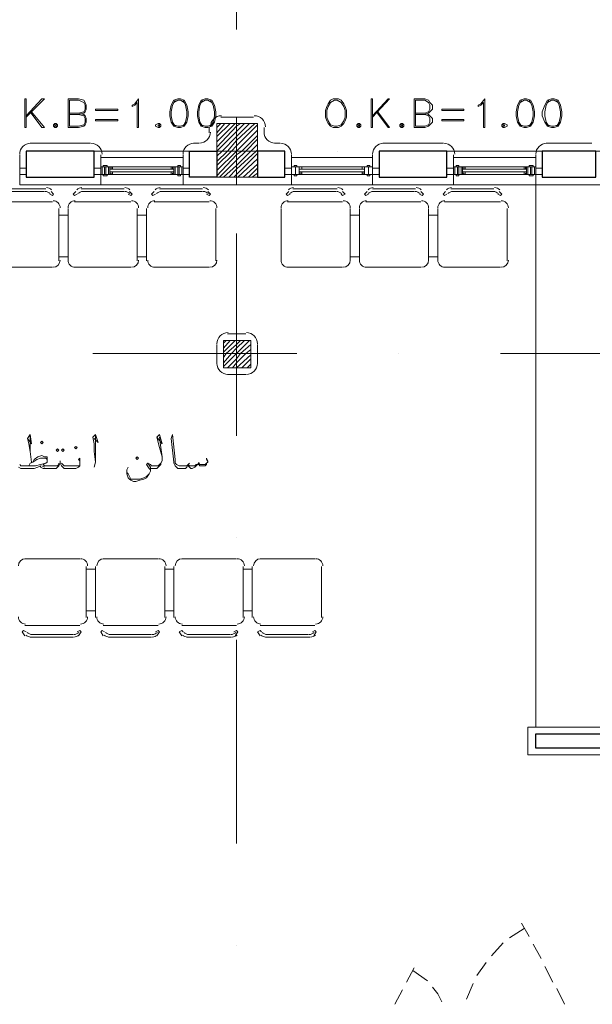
# Model space of a CAD drawing. Header units: metres. Extents: x -35.1 to 33.7, y -25.5 to 18.2.
# Tile 15 of 36: x -7.4 to -3.1, y -14.1 to -6.9. Entities that reach past the tile are written whole.
import ezdxf

# ---------------------------------------------------------------- set-up
doc = ezdxf.new("R2010")
doc.units = ezdxf.units.M
doc.header["$MEASUREMENT"] = 0
for name, color, linetype in [('PDF_ax', 7, 'Continuous'), ('PDF_column', 7, 'Continuous'), ('PDF_furn', 7, 'Continuous'), ('PDF_khatchin', 7, 'Continuous'), ('PDF_Layer5', 7, 'Continuous'), ('PDF_textt', 7, 'Continuous'), ('PDF_wall', 7, 'Continuous'), ('PDF_WIN', 7, 'Continuous'), ('PDF_win11', 7, 'Continuous')]:
    doc.layers.add(name, color=color, linetype=linetype)

msp = doc.modelspace()

# ---------------------------------------------------------------- linework, layer by layer
at = {"layer": 'PDF_ax', "lineweight": 9}
for points in [[(-5.752, -5.4251), (-5.752, -6.9276)], [(-5.752, -7.6788), (-5.752, -7.6788)], [(-7.2641, -7.8233), (-5.7616, -7.8233)], [(-5.0104, -7.8233), (-5.0104, -7.8233)], [(-4.2688, -7.8233), (-2.7663, -7.8233)], [(-5.752, -8.4301), (-5.752, -9.9229)], [(-6.8114, -9.3161), (-5.309, -9.3161)], [(-4.5577, -9.3161), (-4.5577, -9.3161)], [(-3.8065, -9.3161), (-2.3137, -9.3161)], [(-5.752, -10.6741), (-5.752, -10.6741)], [(-5.752, -11.4254), (-5.752, -12.9278)], [(-5.752, -13.6791), (-5.752, -13.6791)]]:
    msp.add_lwpolyline(points, dxfattribs=at)
at = {"layer": 'PDF_column', "lineweight": 18}
for points in [[(-5.752, -7.5729), (-5.752, -8.0737)], [(-5.8965, -7.6499), (-5.8676, -7.621)], [(-5.8965, -7.6885), (-5.8387, -7.621)], [(-5.8965, -7.7174), (-5.8002, -7.621)], [(-5.8965, -7.7559), (-5.7616, -7.621)], [(-5.8965, -7.7944), (-5.752, -7.6403), (-5.7231, -7.621)], [(-5.8965, -7.8233), (-5.752, -7.6788), (-5.6942, -7.621)], [(-5.8965, -7.8618), (-5.8579, -7.8233), (-5.752, -7.7174), (-5.6557, -7.621)], [(-5.8965, -7.9003), (-5.8194, -7.8233), (-5.752, -7.7462), (-5.6172, -7.621)], [(-5.8965, -7.9292), (-5.7905, -7.8233), (-5.752, -7.7848), (-5.5979, -7.6307)], [(-5.8965, -7.9678), (-5.752, -7.8233), (-5.5979, -7.6692)], [(-5.8965, -8.0063), (-5.752, -7.8522), (-5.7135, -7.8233), (-5.5979, -7.7077)], [(-5.8772, -8.0159), (-5.752, -7.8907), (-5.6846, -7.8233), (-5.5979, -7.7366)], [(-5.5497, -7.8233), (-5.9543, -7.8233)], [(-5.8483, -8.0159), (-5.752, -7.9292), (-5.6461, -7.8233), (-5.5979, -7.7751)], [(-5.8098, -8.0159), (-5.752, -7.9581), (-5.6075, -7.8233), (-5.5979, -7.8137)], [(-5.752, -7.8233), (-5.752, -7.8233)], [(-5.7713, -8.0159), (-5.752, -7.9967), (-5.5979, -7.8426)], [(-5.7424, -8.0159), (-5.5979, -7.8811)], [(-5.7038, -8.0159), (-5.5979, -7.9196)], [(-5.6653, -8.0159), (-5.5979, -7.9485)], [(-5.6364, -8.0159), (-5.5979, -7.987)], [(-5.752, -9.1717), (-5.752, -9.4702)], [(-5.8483, -9.2391), (-5.8291, -9.2198)], [(-5.8483, -9.2776), (-5.8002, -9.2198)], [(-5.8483, -9.3065), (-5.7616, -9.2198)], [(-5.8483, -9.345), (-5.8291, -9.3161), (-5.752, -9.2487), (-5.7231, -9.2198)], [(-5.8483, -9.3836), (-5.7905, -9.3161), (-5.752, -9.2776), (-5.6942, -9.2198)], [(-5.8483, -9.4124), (-5.752, -9.3161), (-5.6557, -9.2198)], [(-5.8194, -9.4221), (-5.752, -9.3547), (-5.7231, -9.3161), (-5.6461, -9.2487)], [(-5.7809, -9.4221), (-5.752, -9.3836), (-5.6846, -9.3161), (-5.6461, -9.2872)], [(-5.5979, -9.3161), (-5.8965, -9.3161)], [(-5.752, -9.3161), (-5.752, -9.3161)], [(-5.752, -9.4221), (-5.6461, -9.3258)], [(-5.7135, -9.4221), (-5.6461, -9.3547)], [(-5.675, -9.4221), (-5.6461, -9.3932)]]:
    msp.add_lwpolyline(points, dxfattribs=at)
for points in [[(-5.8965, -8.0159), (-5.5979, -8.0159), (-5.5979, -7.621), (-5.8965, -7.621)], [(-5.6461, -9.4221), (-5.8483, -9.4221), (-5.8483, -9.2198), (-5.6461, -9.2198)]]:
    msp.add_lwpolyline(points, close=True, dxfattribs=at)
at = {"layer": 'PDF_furn', "lineweight": 18}
for points in [[(-7.1582, -8.1026), (-7.476, -8.1026)], [(-7.1678, -8.1219), (-7.4664, -8.1219)], [(-7.1196, -8.1219), (-7.1004, -8.1411), (-7.11, -8.1508), (-7.1293, -8.1411)], [(-6.9366, -8.1219), (-6.9559, -8.1411), (-6.9463, -8.1508), (-6.927, -8.1411)], [(-6.5803, -8.1026), (-6.8981, -8.1026)], [(-6.5803, -8.1219), (-6.8885, -8.1219)], [(-6.5418, -8.1219), (-6.5225, -8.1411), (-6.5321, -8.1508), (-6.5514, -8.1411)], [(-6.3588, -8.1219), (-6.378, -8.1411), (-6.3684, -8.1508), (-6.3491, -8.1411)], [(-6.0024, -8.1026), (-6.3202, -8.1026)], [(-6.0024, -8.1219), (-6.3106, -8.1219)], [(-5.9639, -8.1219), (-5.9446, -8.1411), (-5.9543, -8.1508), (-5.9735, -8.1411)], [(-5.3668, -8.1219), (-5.386, -8.1411), (-5.3764, -8.1508), (-5.3571, -8.1411)], [(-5.3379, -8.1026), (-5.0104, -8.1026)], [(-5.3282, -8.1219), (-5.02, -8.1219)], [(-4.9719, -8.1219), (-4.9526, -8.1411), (-4.9719, -8.1508), (-4.9815, -8.1411)], [(-4.7889, -8.1219), (-4.8081, -8.1411), (-4.7985, -8.1508), (-4.7793, -8.1411)], [(-4.7504, -8.1026), (-4.4325, -8.1026)], [(-4.7504, -8.1219), (-4.4422, -8.1219)], [(-4.394, -8.1219), (-4.3747, -8.1411), (-4.3844, -8.1508), (-4.4036, -8.1411)], [(-4.211, -8.1219), (-4.2303, -8.1411), (-4.2206, -8.1508), (-4.2014, -8.1411)], [(-4.1725, -8.1026), (-3.8547, -8.1026)], [(-4.1629, -8.1219), (-3.8643, -8.1219)], [(-3.8161, -8.1219), (-3.7969, -8.1411), (-3.8065, -8.1508), (-3.8258, -8.1411)], [(-3.5465, -8.0737), (-3.5465, -12.0707)], [(-7.5241, -8.1989), (-7.3123, -8.1989), (-7.11, -8.1989)], [(-6.9463, -8.1989), (-6.7344, -8.1989), (-6.5321, -8.1989)], [(-6.3588, -8.1989), (-6.1565, -8.1989), (-5.9543, -8.1989)], [(-4.9719, -8.1989), (-5.1741, -8.1989), (-5.3764, -8.1989)], [(-4.394, -8.1989), (-4.5963, -8.1989), (-4.7985, -8.1989)], [(-3.8065, -8.1989), (-4.0088, -8.1989), (-4.2206, -8.1989)], [(-7.0618, -8.6323), (-7.0618, -8.2471)], [(-6.9944, -8.6323), (-6.9944, -8.2471)], [(-6.484, -8.6323), (-6.484, -8.2471)], [(-6.4166, -8.6323), (-6.4166, -8.2471)], [(-5.9061, -8.6323), (-5.9061, -8.2471)], [(-5.4245, -8.6323), (-5.4245, -8.2471)], [(-4.9141, -8.6323), (-4.9141, -8.2471)], [(-4.8467, -8.6323), (-4.8467, -8.2471)], [(-4.3362, -8.6323), (-4.3362, -8.2471)], [(-4.2688, -8.6323), (-4.2688, -8.2471)], [(-3.7583, -8.6323), (-3.7583, -8.2471)], [(-7.0618, -8.2952), (-6.9944, -8.2952), (-7.0618, -8.2952)], [(-7.0618, -8.2952), (-6.9944, -8.2952), (-7.0618, -8.2952)], [(-7.0618, -8.2952), (-6.9944, -8.2952), (-7.0618, -8.2952)], [(-6.484, -8.2952), (-6.4166, -8.2952), (-6.484, -8.2952)], [(-6.484, -8.2952), (-6.4166, -8.2952), (-6.484, -8.2952)], [(-6.484, -8.2952), (-6.4166, -8.2952), (-6.484, -8.2952)], [(-4.8467, -8.2952), (-4.9141, -8.2952), (-4.8467, -8.2952)], [(-4.8467, -8.2952), (-4.9141, -8.2952), (-4.8467, -8.2952)], [(-4.8467, -8.2952), (-4.9141, -8.2952), (-4.8467, -8.2952)], [(-4.2688, -8.2952), (-4.3362, -8.2952), (-4.2688, -8.2952)], [(-4.2688, -8.2952), (-4.3362, -8.2952), (-4.2688, -8.2952)], [(-4.2688, -8.2952), (-4.3362, -8.2952), (-4.2688, -8.2952)], [(-7.0618, -8.6034), (-6.9944, -8.6034), (-7.0618, -8.6034)], [(-7.0618, -8.6034), (-6.9944, -8.6034), (-7.0618, -8.6034)], [(-7.0618, -8.6034), (-6.9944, -8.6034), (-7.0618, -8.6034)], [(-6.484, -8.6034), (-6.4166, -8.6034), (-6.484, -8.6034)], [(-6.484, -8.6034), (-6.4166, -8.6034), (-6.484, -8.6034)], [(-6.484, -8.6034), (-6.4166, -8.6034), (-6.484, -8.6034)], [(-4.8467, -8.6034), (-4.9141, -8.6034), (-4.8467, -8.6034)], [(-4.8467, -8.6034), (-4.9141, -8.6034), (-4.8467, -8.6034)], [(-4.8467, -8.6034), (-4.9141, -8.6034), (-4.8467, -8.6034)], [(-4.2688, -8.6034), (-4.3362, -8.6034), (-4.2688, -8.6034)], [(-4.2688, -8.6034), (-4.3362, -8.6034), (-4.2688, -8.6034)], [(-4.2688, -8.6034), (-4.3362, -8.6034), (-4.2688, -8.6034)], [(-7.11, -8.6805), (-7.3123, -8.6805), (-7.5241, -8.6805)], [(-6.5321, -8.6805), (-6.7344, -8.6805), (-6.9463, -8.6805)], [(-5.9543, -8.6805), (-6.1565, -8.6805), (-6.3588, -8.6805)], [(-5.3764, -8.6805), (-5.1741, -8.6805), (-4.9719, -8.6805)], [(-4.7985, -8.6805), (-4.5963, -8.6805), (-4.394, -8.6805)], [(-4.2206, -8.6805), (-4.0088, -8.6805), (-3.8065, -8.6805)], [(-7.3123, -10.8282), (-7.11, -10.8282), (-6.9077, -10.8282)], [(-6.3299, -10.8282), (-6.5321, -10.8282), (-6.7344, -10.8282)], [(-5.752, -10.8282), (-5.9543, -10.8282), (-6.1565, -10.8282)], [(-5.1741, -10.8282), (-5.3764, -10.8282), (-5.5786, -10.8282)], [(-6.8596, -10.886), (-6.8596, -11.2616)], [(-6.8596, -10.9053), (-6.7922, -10.9053), (-6.8596, -10.9053)], [(-6.8596, -10.9053), (-6.7922, -10.9053), (-6.8596, -10.9053)], [(-6.8596, -10.9053), (-6.7922, -10.9053), (-6.8596, -10.9053)], [(-6.7922, -10.886), (-6.7922, -11.2616)], [(-6.2817, -10.886), (-6.2817, -11.2616)], [(-6.2817, -10.9053), (-6.2143, -10.9053), (-6.2817, -10.9053)], [(-6.2817, -10.9053), (-6.2143, -10.9053), (-6.2817, -10.9053)], [(-6.2817, -10.9053), (-6.2143, -10.9053), (-6.2817, -10.9053)], [(-6.2143, -10.886), (-6.2143, -11.2616)], [(-5.7038, -10.886), (-5.7038, -11.2616)], [(-5.7038, -10.9053), (-5.6364, -10.9053), (-5.7038, -10.9053)], [(-5.7038, -10.9053), (-5.6364, -10.9053), (-5.7038, -10.9053)], [(-5.7038, -10.9053), (-5.6364, -10.9053), (-5.7038, -10.9053)], [(-5.6364, -10.886), (-5.6364, -11.2616)], [(-5.126, -10.886), (-5.126, -11.2616)], [(-6.8596, -11.2135), (-6.7922, -11.2135), (-6.8596, -11.2135)], [(-6.8596, -11.2135), (-6.7922, -11.2135), (-6.8596, -11.2135)], [(-6.8596, -11.2135), (-6.7922, -11.2135), (-6.8596, -11.2135)], [(-6.2817, -11.2135), (-6.2143, -11.2135), (-6.2817, -11.2135)], [(-6.2817, -11.2135), (-6.2143, -11.2135), (-6.2817, -11.2135)], [(-6.2817, -11.2135), (-6.2143, -11.2135), (-6.2817, -11.2135)], [(-5.7038, -11.2135), (-5.6364, -11.2135), (-5.7038, -11.2135)], [(-5.7038, -11.2135), (-5.6364, -11.2135), (-5.7038, -11.2135)], [(-5.7038, -11.2135), (-5.6364, -11.2135), (-5.7038, -11.2135)], [(-6.9077, -11.3194), (-7.11, -11.3194), (-7.3123, -11.3194)], [(-6.7344, -11.3194), (-6.5321, -11.3194), (-6.3299, -11.3194)], [(-6.1565, -11.3194), (-5.9543, -11.3194), (-5.752, -11.3194)], [(-5.5786, -11.3194), (-5.3764, -11.3194), (-5.1741, -11.3194)], [(-7.3123, -11.3965), (-7.3315, -11.3676), (-7.3219, -11.3579), (-7.3026, -11.3676)], [(-7.2641, -11.3868), (-6.9559, -11.3868)], [(-6.9174, -11.3965), (-6.8981, -11.3676), (-6.9077, -11.3579), (-6.927, -11.3676)], [(-6.7344, -11.3965), (-6.7536, -11.3676), (-6.744, -11.3579), (-6.7248, -11.3676)], [(-6.378, -11.3868), (-6.6862, -11.3868)], [(-6.3395, -11.3965), (-6.3202, -11.3676), (-6.3299, -11.3579), (-6.3491, -11.3676)], [(-6.1565, -11.3965), (-6.1758, -11.3676), (-6.1565, -11.3579), (-6.1469, -11.3676)], [(-5.8002, -11.3868), (-6.1084, -11.3868)], [(-5.7616, -11.3965), (-5.7424, -11.3676), (-5.752, -11.3579), (-5.7713, -11.3676)], [(-5.5786, -11.3965), (-5.5979, -11.3676), (-5.5786, -11.3579), (-5.569, -11.3676)], [(-5.2223, -11.3868), (-5.5305, -11.3868)], [(-5.1838, -11.3965), (-5.1645, -11.3676), (-5.1741, -11.3579), (-5.1934, -11.3676)], [(-7.2737, -11.4061), (-6.9559, -11.4061)], [(-6.378, -11.4061), (-6.6959, -11.4061)], [(-5.7905, -11.4061), (-6.118, -11.4061)], [(-5.2127, -11.4061), (-5.5401, -11.4061)]]:
    msp.add_lwpolyline(points, dxfattribs=at)
for centre, start, end in [((-7.163, -8.1748), 45.0007, 90.00188), ((-7.1533, -8.1459), 45.0007, 90.00188), ((-6.8933, -8.1459), 89.99812, 134.9993), ((-6.8837, -8.1748), 89.99812, 134.9993), ((-6.5755, -8.1459), 45.0007, 90.00188), ((-6.5755, -8.1748), 45.0007, 90.00188), ((-6.3154, -8.1459), 89.99812, 134.9993), ((-6.3058, -8.1748), 89.99812, 134.9993), ((-5.9976, -8.1459), 45.0007, 90.00188), ((-5.9976, -8.1748), 45.0007, 90.00188), ((-5.333, -8.1459), 89.99812, 134.9993), ((-5.3234, -8.1748), 89.99812, 134.9993), ((-5.0152, -8.1748), 45.0007, 90.00188), ((-5.0056, -8.1459), 45.0007, 90.00188), ((-4.7455, -8.1459), 89.99812, 134.9993), ((-4.7455, -8.1748), 89.99812, 134.9993), ((-4.4373, -8.1748), 45.0007, 90.00188), ((-4.4277, -8.1459), 45.0007, 90.00188), ((-4.1677, -8.1459), 89.99812, 134.9993), ((-4.158, -8.1748), 89.99812, 134.9993), ((-3.8595, -8.1748), 45.0007, 90.00188), ((-3.8498, -8.1459), 45.0007, 90.00188), ((-7.1052, -8.2423), 359.99955, 90.00045), ((-6.9415, -8.2423), 89.99955, 180.00045), ((-6.5273, -8.2423), 359.99955, 90.00045), ((-6.354, -8.2423), 89.99955, 180.00045), ((-5.9494, -8.2423), 359.99955, 90.00045), ((-5.3716, -8.2423), 89.99955, 180.00045), ((-4.9671, -8.2423), 359.99955, 90.00045), ((-4.7937, -8.2423), 89.99955, 180.00045), ((-4.3892, -8.2423), 359.99955, 90.00045), ((-4.2158, -8.2423), 89.99955, 180.00045), ((-3.8017, -8.2423), 359.99955, 90.00045), ((-7.1052, -8.6275), 270.00523, 359.99987), ((-6.9415, -8.6275), 179.99955, 270.00045), ((-6.5273, -8.6275), 270.00523, 359.99987), ((-6.354, -8.6275), 179.99955, 270.00045), ((-5.9494, -8.6275), 270.00523, 359.99987), ((-5.3716, -8.6275), 179.99955, 270.00045), ((-4.9671, -8.6275), 270.00523, 359.99987), ((-4.7937, -8.6275), 179.99955, 270.00045), ((-4.3892, -8.6275), 270.00523, 359.99987), ((-4.2158, -8.6275), 179.99955, 270.00045), ((-3.8017, -8.6275), 270.00523, 359.99987), ((-7.3074, -10.8812), 90.00549, 180.00003), ((-6.9029, -10.8812), 359.99995, 90.00005), ((-6.7296, -10.8812), 90.00549, 180.00003), ((-6.3251, -10.8812), 359.99995, 90.00005), ((-6.1517, -10.8812), 90.00549, 180.00003), ((-5.7472, -10.8812), 359.99995, 90.00005), ((-5.5738, -10.8812), 90.00549, 180.00003), ((-5.1693, -10.8812), 359.99995, 90.00005), ((-7.3074, -11.2568), 179.99995, 270.00005), ((-6.9029, -11.2568), 269.99995, 0.00005), ((-6.7296, -11.2568), 179.99995, 270.00005), ((-6.3251, -11.2568), 269.99995, 0.00005), ((-6.1517, -11.2568), 179.99995, 270.00005), ((-5.7472, -11.2568), 269.99995, 0.00005), ((-5.5738, -11.2568), 179.99995, 270.00005), ((-5.1693, -11.2568), 269.99995, 0.00005), ((-7.2689, -11.3531), 225.00006, 270.00003), ((-7.2593, -11.3339), 225.00006, 270.00003), ((-6.9511, -11.3339), 269.99997, 314.99994), ((-6.9511, -11.3531), 269.99997, 314.99994), ((-6.691, -11.3531), 225.00006, 270.00003), ((-6.6814, -11.3339), 225.00006, 270.00003), ((-6.3732, -11.3339), 269.99997, 314.99994), ((-6.3732, -11.3531), 269.99997, 314.99994), ((-6.1132, -11.3531), 225.00006, 270.00003), ((-6.1035, -11.3339), 225.00006, 270.00003), ((-5.7953, -11.3339), 269.99997, 314.99994), ((-5.7857, -11.3531), 269.99997, 314.99994), ((-5.5353, -11.3531), 225.00006, 270.00003), ((-5.5257, -11.3339), 225.00006, 270.00003), ((-5.2175, -11.3339), 269.99997, 314.99994), ((-5.2078, -11.3531), 269.99997, 314.99994)]:
    msp.add_arc(centre, 0.053, start, end, dxfattribs=at)
at = {"layer": 'PDF_khatchin', "lineweight": 18}
for points in [[(-3.7391, -13.6213), (-3.6331, -13.5539)], [(-3.5946, -13.6117), (-3.6524, -13.5153)], [(-3.8739, -13.7561), (-3.7872, -13.6598)], [(-3.5079, -13.7754), (-3.5657, -13.6694)], [(-4.4999, -13.9487), (-4.4422, -13.8428)], [(-3.9799, -13.9006), (-3.9124, -13.8043)], [(-3.4213, -13.9487), (-3.479, -13.8332)], [(-4.3458, -13.9391), (-4.4518, -13.8621)], [(-4.2399, -14.0932), (-4.2688, -14.0354), (-4.3073, -13.9873)], [(-4.0569, -14.0739), (-4.0088, -13.9584)], [(-3.3346, -14.1125), (-3.3924, -13.9969)], [(-4.5866, -14.1125), (-4.5288, -14.0065)]]:
    msp.add_lwpolyline(points, dxfattribs=at)
at = {"layer": 'PDF_Layer5', "lineweight": 13}
for points in [[(-5.8676, -7.5729), (-5.6268, -7.5729)], [(-5.9543, -7.6885), (-5.9543, -7.6499)], [(-5.5497, -7.6885), (-5.5497, -7.6499)], [(-7.2737, -7.7655), (-6.8307, -7.7655)], [(-6.0698, -7.7655), (-6.0313, -7.7655)], [(-5.4727, -7.7655), (-5.4342, -7.7655)], [(-4.6733, -7.7655), (-4.2303, -7.7655)], [(-3.4694, -7.7655), (-3.1323, -7.7655)], [(-7.3508, -7.8522), (-7.3508, -8.0737), (-6.1469, -8.0737), (-6.1469, -7.8522)], [(-6.7536, -8.0737), (-6.7536, -7.8522)], [(-6.7536, -7.8715), (-6.1469, -7.8715)], [(-5.3475, -8.0737), (-5.3475, -7.8522)], [(-5.3475, -7.8715), (-4.7504, -7.8715)], [(-4.7504, -8.0737), (-4.7504, -7.8522)], [(-4.1532, -8.0737), (-4.1532, -7.8522)], [(-4.1532, -7.8715), (-3.5465, -7.8715)], [(-1.1001, -7.8522), (-1.1001, -12.2729), (-2.1018, -12.2729), (-2.1018, -12.0707), (-1.3024, -12.0707), (-1.3024, -8.0737), (-3.0553, -8.0737), (-3.5465, -8.0737), (-3.5465, -7.8522)], [(-6.1469, -8.0737), (-5.3475, -8.0737), (-3.5465, -8.0737)], [(-5.8194, -9.1717), (-5.6846, -9.1717)], [(-5.8965, -9.2487), (-5.8965, -9.3932)], [(-5.5979, -9.2487), (-5.5979, -9.3932)], [(-5.8194, -9.4702), (-5.6846, -9.4702)]]:
    msp.add_lwpolyline(points, dxfattribs=at)
msp.add_lwpolyline([(-2.9012, -12.0707), (-2.9012, -12.2729), (-3.6042, -12.2729), (-3.6042, -12.0707)], close=True, dxfattribs=at)
for centre, start, end in [((-5.8628, -7.6451), 90, 180), ((-5.622, -7.6451), 0.00546, 90), ((-6.0265, -7.6836), 270, 360), ((-5.4679, -7.6836), 180, 270), ((-7.2689, -7.8474), 90, 180), ((-6.8259, -7.8474), 0.00546, 90), ((-6.065, -7.8474), 90, 180), ((-5.4294, -7.8474), 0.00546, 90), ((-4.6685, -7.8474), 90, 180), ((-4.2255, -7.8474), 0.00546, 90), ((-3.4646, -7.8474), 90, 180), ((-5.8146, -9.2439), 90, 180), ((-5.6798, -9.2439), 0.00546, 90), ((-5.8146, -9.3884), 180, 270), ((-5.6798, -9.3884), 270, 360)]:
    msp.add_arc(centre, 0.0819, start, end, dxfattribs=at)
at = {"layer": 'PDF_textt', "lineweight": 20}
for points in [[(-7.3026, -7.6499), (-7.3026, -7.4381), (-7.3123, -7.4381), (-7.3123, -7.6499)], [(-6.4743, -7.6499), (-6.484, -7.6499), (-6.484, -7.4669), (-6.5032, -7.4862), (-6.5225, -7.4958), (-6.5225, -7.4862), (-6.5032, -7.4766), (-6.4743, -7.4381)], [(-6.1854, -7.4381), (-6.2143, -7.4477), (-6.2336, -7.4862), (-6.2432, -7.5344), (-6.2432, -7.5633), (-6.2336, -7.6114), (-6.2143, -7.6403), (-6.1854, -7.6499), (-6.1661, -7.6499), (-6.1373, -7.6403), (-6.118, -7.6114), (-6.1084, -7.5633), (-6.1084, -7.5344), (-6.118, -7.4862), (-6.1373, -7.4477), (-6.1661, -7.4381)], [(-5.9832, -7.4381), (-6.012, -7.4477), (-6.0313, -7.4862), (-6.0409, -7.5344), (-6.0409, -7.5633), (-6.0313, -7.6114), (-6.012, -7.6403), (-5.9832, -7.6499), (-5.9639, -7.6499), (-5.935, -7.6403), (-5.9157, -7.6114), (-5.9061, -7.5633), (-5.9061, -7.5344), (-5.9157, -7.4862), (-5.935, -7.4477), (-5.9639, -7.4381)], [(-5.0393, -7.4381), (-5.0586, -7.4477), (-5.0778, -7.4766), (-5.0875, -7.4958), (-5.0971, -7.5247), (-5.0971, -7.5729), (-5.0875, -7.6018), (-5.0778, -7.621), (-5.0586, -7.6403), (-5.0393, -7.6499), (-5.0008, -7.6499), (-4.9815, -7.6403), (-4.9622, -7.621), (-4.9526, -7.6018), (-4.943, -7.5729), (-4.943, -7.5247), (-4.9526, -7.4958), (-4.9622, -7.4766), (-4.9815, -7.4477), (-5.0008, -7.4381)], [(-5.0297, -7.4477), (-5.0586, -7.4669), (-5.0778, -7.4958), (-5.0875, -7.5247), (-5.0875, -7.5729), (-5.0778, -7.6018), (-5.0586, -7.6307), (-5.0297, -7.6403), (-5.0104, -7.6403), (-4.9815, -7.6307), (-4.9622, -7.6018), (-4.9526, -7.5729), (-4.9526, -7.5247), (-4.9622, -7.4958), (-4.9815, -7.4669), (-5.0104, -7.4477)], [(-4.7504, -7.6499), (-4.7504, -7.4381), (-4.76, -7.4381), (-4.76, -7.6499)], [(-3.9221, -7.6499), (-3.9317, -7.6499), (-3.9317, -7.4669), (-3.951, -7.4862), (-3.9702, -7.4958), (-3.9702, -7.4862), (-3.951, -7.4766), (-3.9221, -7.4381)], [(-3.6331, -7.4381), (-3.662, -7.4477), (-3.6813, -7.4862), (-3.6909, -7.5344), (-3.6909, -7.5633), (-3.6813, -7.6114), (-3.662, -7.6403), (-3.6331, -7.6499), (-3.6139, -7.6499), (-3.585, -7.6403), (-3.5657, -7.6114), (-3.5561, -7.5633), (-3.5561, -7.5344), (-3.5657, -7.4862), (-3.585, -7.4477), (-3.6139, -7.4381)], [(-3.4309, -7.4381), (-3.4598, -7.4477), (-3.479, -7.4862), (-3.4983, -7.5344), (-3.4983, -7.5633), (-3.479, -7.6114), (-3.4598, -7.6403), (-3.4309, -7.6499), (-3.4116, -7.6499), (-3.3827, -7.6403), (-3.3635, -7.6114), (-3.3538, -7.5633), (-3.3538, -7.5344), (-3.3635, -7.4862), (-3.3827, -7.4477), (-3.4116, -7.4381)], [(-6.6284, -7.5247), (-6.7922, -7.5247), (-6.7922, -7.5151), (-6.6284, -7.5151)], [(-4.0762, -7.5247), (-4.2399, -7.5247), (-4.2399, -7.5151), (-4.0762, -7.5151)], [(-6.6284, -7.6018), (-6.7922, -7.6018), (-6.7922, -7.5922), (-6.6284, -7.5922)], [(-4.0762, -7.6018), (-4.2399, -7.6018), (-4.2399, -7.5922), (-4.0762, -7.5922)], [(-7.0907, -7.621), (-7.1004, -7.6307), (-7.1004, -7.6403), (-7.0907, -7.6499), (-7.0811, -7.6499), (-7.0715, -7.6403), (-7.0715, -7.6307), (-7.0811, -7.621)], [(-7.0907, -7.6307), (-7.0907, -7.6403), (-7.0811, -7.6403), (-7.0811, -7.6307)], [(-6.3299, -7.621), (-6.3491, -7.6307), (-6.3491, -7.6403), (-6.3299, -7.6499), (-6.3202, -7.6499), (-6.3106, -7.6403), (-6.3106, -7.6307), (-6.3202, -7.621)], [(-6.3299, -7.6307), (-6.3299, -7.6403), (-6.3202, -7.6403), (-6.3202, -7.6307)], [(-4.8563, -7.621), (-4.8659, -7.6307), (-4.8659, -7.6403), (-4.8563, -7.6499), (-4.8467, -7.6499), (-4.837, -7.6403), (-4.837, -7.6307), (-4.8467, -7.621)], [(-4.8563, -7.6307), (-4.8563, -7.6403), (-4.8467, -7.6403), (-4.8467, -7.6307)], [(-4.5385, -7.621), (-4.5481, -7.6307), (-4.5481, -7.6403), (-4.5385, -7.6499), (-4.5288, -7.6499), (-4.5192, -7.6403), (-4.5192, -7.6307), (-4.5288, -7.621)], [(-4.5385, -7.6307), (-4.5385, -7.6403), (-4.5288, -7.6403), (-4.5288, -7.6307)], [(-3.7872, -7.621), (-3.7969, -7.6307), (-3.7969, -7.6403), (-3.7872, -7.6499), (-3.7776, -7.6499), (-3.7583, -7.6403), (-3.7583, -7.6307), (-3.7776, -7.621)], [(-3.7872, -7.6307), (-3.7872, -7.6403), (-3.7776, -7.6403), (-3.7776, -7.6307)], [(-7.1871, -9.9807), (-7.1774, -9.9711), (-7.1871, -9.9614), (-7.1967, -9.9711)], [(-6.9366, -10.0192), (-6.927, -10.0096), (-6.9366, -10), (-6.9463, -10.0096)], [(-7.0715, -10.0192), (-7.0618, -10.0288), (-7.0715, -10.0385), (-7.0811, -10.0288)], [(-7.033, -10.0192), (-7.0233, -10.0288), (-7.033, -10.0385), (-7.0426, -10.0288)], [(-6.484, -10.077), (-6.4743, -10.0866), (-6.484, -10.0963), (-6.4936, -10.0866)]]:
    msp.add_lwpolyline(points, close=True, dxfattribs=at)
for points in [[(-7.3026, -7.5729), (-7.1678, -7.4381), (-7.1871, -7.4381), (-7.3026, -7.5633)], [(-6.9174, -7.5536), (-6.8789, -7.544), (-6.8692, -7.5344), (-6.8596, -7.5151), (-6.8596, -7.4862), (-6.8692, -7.4669), (-6.8789, -7.4477), (-6.9174, -7.4381), (-6.9944, -7.4381), (-6.9944, -7.6499), (-6.9174, -7.6499), (-6.8789, -7.6403), (-6.8692, -7.6307), (-6.8596, -7.6114), (-6.8596, -7.5825), (-6.8692, -7.5633), (-6.8789, -7.5536), (-6.9174, -7.544)], [(-6.9848, -7.544), (-6.9174, -7.544), (-6.8789, -7.5344), (-6.8692, -7.5151), (-6.8692, -7.4862), (-6.8789, -7.4669), (-6.9174, -7.4477), (-6.9848, -7.4477), (-6.9848, -7.6403), (-6.9174, -7.6403), (-6.8789, -7.6307), (-6.8692, -7.6114), (-6.8692, -7.5825), (-6.8789, -7.5633), (-6.9174, -7.5536), (-6.9848, -7.5536)], [(-6.2047, -7.4477), (-6.2239, -7.4862), (-6.2336, -7.5344), (-6.2336, -7.5633), (-6.2239, -7.6114), (-6.2047, -7.6403)], [(-6.1373, -7.4669), (-6.1661, -7.4477), (-6.1854, -7.4477), (-6.2143, -7.4669)], [(-6.1469, -7.6403), (-6.1276, -7.6114), (-6.118, -7.5633), (-6.118, -7.5344), (-6.1276, -7.4862), (-6.1469, -7.4477)], [(-6.0024, -7.4477), (-6.0217, -7.4862), (-6.0313, -7.5344), (-6.0313, -7.5633), (-6.0217, -7.6114), (-6.0024, -7.6403)], [(-5.935, -7.4669), (-5.9639, -7.4477), (-5.9832, -7.4477), (-6.012, -7.4669)], [(-5.9446, -7.6403), (-5.9254, -7.6114), (-5.9157, -7.5633), (-5.9157, -7.5344), (-5.9254, -7.4862), (-5.9446, -7.4477)], [(-4.7504, -7.5729), (-4.6252, -7.4381), (-4.6348, -7.4381), (-4.7504, -7.5633)], [(-4.3651, -7.5536), (-4.3362, -7.544), (-4.3266, -7.5344), (-4.3073, -7.5151), (-4.3073, -7.4862), (-4.3266, -7.4669), (-4.3362, -7.4477), (-4.3651, -7.4381), (-4.4422, -7.4381), (-4.4422, -7.6499), (-4.3651, -7.6499), (-4.3362, -7.6403), (-4.3266, -7.6307), (-4.3073, -7.6114), (-4.3073, -7.5825), (-4.3266, -7.5633), (-4.3362, -7.5536), (-4.3651, -7.544)], [(-4.4325, -7.544), (-4.3651, -7.544), (-4.3362, -7.5344), (-4.3266, -7.5151), (-4.3266, -7.4862), (-4.3362, -7.4669), (-4.3651, -7.4477), (-4.4325, -7.4477), (-4.4325, -7.6403), (-4.3651, -7.6403), (-4.3362, -7.6307), (-4.3266, -7.6114), (-4.3266, -7.5825), (-4.3362, -7.5633), (-4.3651, -7.5536), (-4.4325, -7.5536)], [(-3.6524, -7.4477), (-3.6717, -7.4862), (-3.6813, -7.5344), (-3.6813, -7.5633), (-3.6717, -7.6114), (-3.6524, -7.6403)], [(-3.585, -7.4669), (-3.6139, -7.4477), (-3.6331, -7.4477), (-3.662, -7.4669)], [(-3.5946, -7.6403), (-3.5754, -7.6114), (-3.5657, -7.5633), (-3.5657, -7.5344), (-3.5754, -7.4862), (-3.5946, -7.4477)], [(-3.4501, -7.4477), (-3.4694, -7.4862), (-3.479, -7.5344), (-3.479, -7.5633), (-3.4694, -7.6114), (-3.4501, -7.6403)], [(-3.3827, -7.4669), (-3.4116, -7.4477), (-3.4309, -7.4477), (-3.4598, -7.4669)], [(-3.3924, -7.6403), (-3.3731, -7.6114), (-3.3635, -7.5633), (-3.3635, -7.5344), (-3.3731, -7.4862), (-3.3924, -7.4477)], [(-7.2737, -7.5344), (-7.1871, -7.6499), (-7.1678, -7.6499), (-7.2641, -7.5344)], [(-4.7215, -7.5344), (-4.6348, -7.6499), (-4.6252, -7.6499), (-4.7118, -7.5344)], [(-6.2143, -7.6307), (-6.1854, -7.6403), (-6.1661, -7.6403), (-6.1373, -7.6307)], [(-6.012, -7.6307), (-5.9832, -7.6403), (-5.9639, -7.6403), (-5.935, -7.6307)], [(-3.662, -7.6307), (-3.6331, -7.6403), (-3.6139, -7.6403), (-3.585, -7.6307)], [(-3.4598, -7.6307), (-3.4309, -7.6403), (-3.4116, -7.6403), (-3.3827, -7.6307)], [(-7.293, -9.9422), (-7.2641, -9.9807), (-7.2737, -9.9133), (-7.293, -9.9422), (-7.2834, -9.9807), (-7.2737, -10.0385), (-7.2641, -10.1155)], [(-7.2737, -10.0385), (-7.2737, -9.9614), (-7.2737, -9.9229)], [(-6.8018, -9.9422), (-6.7729, -9.9711), (-6.7922, -9.9133), (-6.8114, -9.9325), (-6.8018, -9.9807), (-6.8018, -10.0385), (-6.7922, -10.1155), (-6.8018, -10.154)], [(-6.7922, -10.1155), (-6.7922, -10.0577), (-6.7922, -9.9711), (-6.7922, -9.9229)], [(-6.3202, -9.9325), (-6.3106, -10.0096), (-6.301, -10.077), (-6.301, -10.1059), (-6.3106, -10.1252), (-6.3106, -10.1348), (-6.3299, -10.154), (-6.3395, -10.1637), (-6.3588, -10.1637), (-6.3684, -10.1637), (-6.378, -10.1637), (-6.3877, -10.1637), (-6.3877, -10.154), (-6.4069, -10.1252)], [(-6.3395, -9.9325), (-6.301, -9.9807), (-6.3202, -9.9133), (-6.3395, -9.9325), (-6.3202, -10.0096), (-6.301, -10.077)], [(-5.9639, -10.1155), (-5.9735, -10.0963), (-5.9735, -10.0866), (-5.9639, -10.1059), (-5.9639, -10.1155), (-5.9735, -10.1252), (-5.9735, -10.1348), (-5.9832, -10.1444), (-5.9928, -10.1444), (-6.012, -10.1444), (-6.0217, -10.1444), (-6.0313, -10.1348), (-6.0409, -10.1348), (-6.0506, -10.1444), (-6.0602, -10.154), (-6.0795, -10.1637), (-6.0891, -10.1637), (-6.0987, -10.154), (-6.1084, -10.1444), (-6.1084, -10.1348), (-6.118, -10.154), (-6.1276, -10.1637), (-6.1469, -10.1637), (-6.1661, -10.1637), (-6.1854, -10.1637), (-6.195, -10.154), (-6.2047, -10.1444), (-6.2143, -10.1252), (-6.2143, -10.1155), (-6.2336, -9.9422), (-6.2239, -9.9133), (-6.2047, -10.0963), (-6.2047, -10.1155), (-6.2047, -10.1252), (-6.195, -10.1348), (-6.1758, -10.1444), (-6.1661, -10.1444), (-6.1373, -10.1444), (-6.118, -10.1444), (-6.1084, -10.1348), (-6.0987, -10.1444), (-6.0795, -10.1444), (-6.0602, -10.1444), (-6.0506, -10.1348), (-6.0409, -10.1348), (-6.0313, -10.1252), (-6.0217, -10.1348), (-6.012, -10.1348), (-5.9928, -10.1348), (-5.9832, -10.1348), (-5.9735, -10.1252)], [(-6.9077, -10.1348), (-6.9077, -10.1252), (-6.9077, -10.1059), (-6.9174, -10.0963), (-6.9077, -10.0866), (-6.9077, -10.0963), (-6.9077, -10.1155), (-6.9077, -10.1348), (-6.9077, -10.1444), (-6.9174, -10.154), (-6.9366, -10.1637), (-6.9559, -10.1637), (-6.9848, -10.1637), (-7.0041, -10.1637), (-7.0233, -10.1637), (-7.033, -10.154), (-7.0426, -10.1444), (-7.0522, -10.1252), (-7.0522, -10.1059), (-7.0522, -10.1252), (-7.0618, -10.1444), (-7.0715, -10.154), (-7.0811, -10.1637), (-7.1004, -10.1637), (-7.1196, -10.1637), (-7.1485, -10.1637), (-7.1774, -10.1637), (-7.1967, -10.154), (-7.1967, -10.1444), (-7.2159, -10.154), (-7.2448, -10.1637), (-7.2834, -10.1637), (-7.3219, -10.1637), (-7.3315, -10.1637), (-7.3412, -10.1637), (-7.3604, -10.154)], [(-7.0618, -10.1252), (-7.0618, -10.1348), (-7.0715, -10.1444), (-7.0907, -10.1444), (-7.1196, -10.1444), (-7.1485, -10.1444), (-7.1678, -10.1444), (-7.1774, -10.1348), (-7.1582, -10.1252), (-7.1485, -10.1155), (-7.1485, -10.0963), (-7.1485, -10.0866), (-7.1485, -10.077), (-7.1678, -10.077), (-7.1871, -10.0674), (-7.2159, -10.077), (-7.2448, -10.0963), (-7.2545, -10.1155), (-7.2737, -10.1252), (-7.2834, -10.1444)], [(-7.2545, -10.1155), (-7.2256, -10.0963), (-7.1967, -10.0866), (-7.1871, -10.0866), (-7.1774, -10.0866), (-7.1582, -10.0866), (-7.1485, -10.0963)], [(-7.3508, -10.1348), (-7.3412, -10.1444), (-7.3315, -10.1444), (-7.3219, -10.1444), (-7.2641, -10.1444), (-7.2352, -10.1444), (-7.1967, -10.1348), (-7.1582, -10.1252)], [(-7.1678, -10.154), (-7.1871, -10.1444)], [(-7.0426, -10.1252), (-7.033, -10.1348), (-7.0233, -10.1444), (-7.0041, -10.1444), (-6.9848, -10.1444), (-6.9559, -10.1444), (-6.9174, -10.1444), (-6.9077, -10.1444)], [(-6.3877, -10.154), (-6.3877, -10.1733), (-6.3877, -10.1829), (-6.3973, -10.2022), (-6.4166, -10.2311), (-6.4358, -10.2407), (-6.4647, -10.2504), (-6.4936, -10.26), (-6.5129, -10.26), (-6.5321, -10.2504), (-6.5418, -10.2407), (-6.5514, -10.2311), (-6.561, -10.2022), (-6.561, -10.1926), (-6.561, -10.1733), (-6.5514, -10.154)], [(-6.3106, -10.1252), (-6.3202, -10.1348), (-6.3299, -10.1444), (-6.3491, -10.1444), (-6.3684, -10.1444), (-6.378, -10.1444), (-6.3877, -10.1348), (-6.4069, -10.1252), (-6.4166, -10.1348), (-6.3973, -10.1637), (-6.3877, -10.1733)], [(-6.0987, -10.1252), (-6.1084, -10.1348)], [(-6.0313, -10.1155), (-6.0313, -10.1252)], [(-6.561, -10.1926), (-6.5514, -10.2022), (-6.5418, -10.2215), (-6.5321, -10.2407), (-6.5129, -10.2407), (-6.4936, -10.2407), (-6.4647, -10.2407), (-6.4358, -10.2311), (-6.4166, -10.2215), (-6.3973, -10.2022)]]:
    msp.add_lwpolyline(points, dxfattribs=at)
at = {"layer": 'PDF_wall', "lineweight": 30}
for points in [[(-6.8018, -7.8233), (-7.3026, -7.8233), (-7.3026, -8.0159), (-6.8018, -8.0159)], [(-5.8965, -7.8233), (-5.8965, -8.0159), (-6.0987, -8.0159), (-6.0987, -7.8233)], [(-5.3957, -7.8233), (-5.5979, -7.8233), (-5.5979, -8.0159), (-5.3957, -8.0159)], [(-4.2014, -7.8233), (-4.7022, -7.8233), (-4.7022, -8.0159), (-4.2014, -8.0159)], [(-3.4983, -7.8233), (-3.4983, -8.0159), (-3.1034, -8.0159), (-3.1034, -7.8233)], [(-2.9493, -12.1188), (-2.9493, -12.2248), (-3.5465, -12.2248), (-3.5465, -12.1188)]]:
    msp.add_lwpolyline(points, close=True, dxfattribs=at)
at = {"layer": 'PDF_WIN', "lineweight": 18}
for points in [[(-7.3508, -7.9485), (-7.3508, -7.9967), (-7.3026, -7.9967), (-7.3026, -7.9485)], [(-6.8018, -7.9485), (-6.8018, -7.9967), (-6.7536, -7.9967), (-6.7536, -7.9485)], [(-6.7536, -7.9389), (-6.7536, -7.9967), (-6.7248, -7.9967), (-6.7248, -7.9389)], [(-6.7248, -7.9967), (-6.7248, -7.9389), (-6.744, -7.9389), (-6.744, -7.9967)], [(-6.7055, -7.9292), (-6.7055, -7.9389), (-6.7344, -7.9389), (-6.7344, -7.9292)], [(-6.667, -7.9581), (-6.6862, -7.9581), (-6.6862, -7.9389), (-6.6862, -7.9967), (-6.7248, -7.9967), (-6.7248, -7.9389), (-6.6862, -7.9389), (-6.667, -7.9389)], [(-6.7151, -7.9389), (-6.6959, -7.9389), (-6.6959, -7.9967), (-6.7151, -7.9967)], [(-6.6766, -7.9389), (-6.6766, -7.9581), (-6.6862, -7.9581), (-6.6862, -7.9389)], [(-6.667, -7.9774), (-6.667, -7.9967), (-6.6862, -7.9967), (-6.6862, -7.9774)], [(-6.2336, -7.9581), (-6.2336, -7.9389), (-6.2143, -7.9389), (-6.2143, -7.9581)], [(-6.2336, -7.9774), (-6.2336, -7.9967), (-6.2143, -7.9967), (-6.2143, -7.9774)], [(-6.2143, -7.9389), (-6.2239, -7.9389), (-6.2239, -7.9581), (-6.2143, -7.9581)], [(-6.2143, -7.9389), (-6.2143, -7.9967), (-6.1758, -7.9967), (-6.1758, -7.9389)], [(-6.1854, -7.9967), (-6.1854, -7.9389), (-6.2047, -7.9389), (-6.2047, -7.9967)], [(-6.1854, -7.9292), (-6.1854, -7.9389), (-6.1661, -7.9389), (-6.1661, -7.9292)], [(-6.1758, -7.9389), (-6.1565, -7.9389), (-6.1565, -7.9967), (-6.1758, -7.9967)], [(-6.1469, -7.9485), (-6.1469, -7.9967), (-6.0987, -7.9967), (-6.0987, -7.9485)], [(-5.3957, -7.9485), (-5.3957, -7.9967), (-5.3475, -7.9967), (-5.3475, -7.9485)], [(-5.3186, -7.9967), (-5.3475, -7.9967), (-5.3475, -7.9389), (-5.3186, -7.9389), (-5.2897, -7.9389), (-5.2897, -7.9967), (-5.3186, -7.9967), (-5.3186, -7.9389)], [(-5.3475, -7.9389), (-5.3475, -7.9967), (-5.3186, -7.9967), (-5.3186, -7.9389)], [(-5.309, -7.9292), (-5.309, -7.9389), (-5.3282, -7.9389), (-5.3282, -7.9292)], [(-5.2704, -7.9581), (-5.2897, -7.9581), (-5.2897, -7.9389), (-5.2897, -7.9967), (-5.3186, -7.9967), (-5.3186, -7.9389), (-5.2897, -7.9389), (-5.2704, -7.9389)], [(-5.2704, -7.9389), (-5.2704, -7.9581), (-5.2897, -7.9581), (-5.2897, -7.9389)], [(-5.2704, -7.9774), (-5.2704, -7.9967), (-5.2897, -7.9967), (-5.2897, -7.9774)], [(-4.8081, -7.9389), (-4.8274, -7.9389), (-4.8274, -7.9581), (-4.8081, -7.9581)], [(-4.8274, -7.9581), (-4.8274, -7.9389), (-4.8081, -7.9389), (-4.8081, -7.9581)], [(-4.8274, -7.9774), (-4.8274, -7.9967), (-4.8081, -7.9967), (-4.8081, -7.9774)], [(-4.7793, -7.9967), (-4.8081, -7.9967), (-4.8081, -7.9389), (-4.7793, -7.9389), (-4.7504, -7.9389), (-4.7504, -7.9967), (-4.7793, -7.9967), (-4.7793, -7.9389)], [(-4.8081, -7.9389), (-4.8081, -7.9967), (-4.7793, -7.9967), (-4.7793, -7.9389)], [(-4.7889, -7.9292), (-4.7889, -7.9389), (-4.7696, -7.9389), (-4.7696, -7.9292)], [(-4.7504, -7.9389), (-4.7504, -7.9967), (-4.7793, -7.9967), (-4.7793, -7.9389)], [(-4.7504, -7.9485), (-4.7504, -7.9967), (-4.7022, -7.9967), (-4.7022, -7.9485)], [(-4.2014, -7.9485), (-4.2014, -7.9967), (-4.1532, -7.9967), (-4.1532, -7.9485)], [(-4.1532, -7.9389), (-4.1532, -7.9967), (-4.1243, -7.9967), (-4.1243, -7.9389)], [(-4.1243, -7.9967), (-4.1243, -7.9389), (-4.1436, -7.9389), (-4.1436, -7.9967)], [(-4.1147, -7.9292), (-4.1147, -7.9389), (-4.134, -7.9389), (-4.134, -7.9292)], [(-4.0665, -7.9581), (-4.0858, -7.9581), (-4.0858, -7.9389), (-4.0858, -7.9967), (-4.1243, -7.9967), (-4.1243, -7.9389), (-4.0858, -7.9389), (-4.0665, -7.9389)], [(-4.1147, -7.9389), (-4.0954, -7.9389), (-4.0954, -7.9967), (-4.1147, -7.9967)], [(-4.0762, -7.9389), (-4.0762, -7.9581), (-4.0858, -7.9581), (-4.0858, -7.9389)], [(-4.0665, -7.9774), (-4.0665, -7.9967), (-4.0858, -7.9967), (-4.0858, -7.9774)], [(-3.6331, -7.9581), (-3.6331, -7.9389), (-3.6139, -7.9389), (-3.6139, -7.9581)], [(-3.6331, -7.9774), (-3.6331, -7.9967), (-3.6139, -7.9967), (-3.6139, -7.9774)], [(-3.6139, -7.9389), (-3.6235, -7.9389), (-3.6235, -7.9581), (-3.6139, -7.9581)], [(-3.6139, -7.9389), (-3.6139, -7.9967), (-3.5754, -7.9967), (-3.5754, -7.9389)], [(-3.585, -7.9967), (-3.585, -7.9389), (-3.6042, -7.9389), (-3.6042, -7.9967)], [(-3.5946, -7.9292), (-3.5946, -7.9389), (-3.5657, -7.9389), (-3.5657, -7.9292)], [(-3.5754, -7.9389), (-3.5561, -7.9389), (-3.5561, -7.9967), (-3.5754, -7.9967)], [(-3.5465, -7.9485), (-3.5465, -7.9967), (-3.4983, -7.9967), (-3.4983, -7.9485)], [(-6.7055, -7.9967), (-6.7055, -8.0063), (-6.7344, -8.0063), (-6.7344, -7.9967)], [(-6.6766, -7.9967), (-6.6766, -7.987), (-6.6862, -7.987), (-6.6862, -7.9967)], [(-6.2143, -7.9967), (-6.2239, -7.9967), (-6.2239, -7.987), (-6.2143, -7.987)], [(-5.309, -7.9967), (-5.309, -8.0063), (-5.3282, -8.0063), (-5.3282, -7.9967)], [(-5.2704, -7.9967), (-5.2704, -7.987), (-5.2897, -7.987), (-5.2897, -7.9967)], [(-4.8081, -7.9967), (-4.8274, -7.9967), (-4.8274, -7.987), (-4.8081, -7.987)], [(-4.7889, -7.9967), (-4.7889, -8.0063), (-4.7696, -8.0063), (-4.7696, -7.9967), (-4.7793, -7.9967)], [(-4.1147, -7.9967), (-4.1147, -8.0063), (-4.134, -8.0063), (-4.134, -7.9967)], [(-4.0762, -7.9967), (-4.0762, -7.987), (-4.0858, -7.987), (-4.0858, -7.9967)], [(-3.6139, -7.9967), (-3.6235, -7.9967), (-3.6235, -7.987), (-3.6139, -7.987)]]:
    msp.add_lwpolyline(points, close=True, dxfattribs=at)
for points in [[(-6.2336, -7.9389), (-6.667, -7.9389)], [(-6.2336, -7.9581), (-6.667, -7.9581)], [(-6.2336, -7.9774), (-6.667, -7.9774)], [(-6.1854, -7.9967), (-6.1854, -8.0063), (-6.1661, -8.0063), (-6.1661, -7.9967), (-6.1758, -7.9967), (-6.1758, -7.9389), (-6.1469, -7.9389), (-6.1469, -7.9967), (-6.1758, -7.9967)], [(-4.8274, -7.9389), (-5.2704, -7.9389)], [(-4.8274, -7.9581), (-5.2704, -7.9581)], [(-4.8274, -7.9774), (-5.2704, -7.9774)], [(-3.6331, -7.9389), (-4.0665, -7.9389)], [(-3.6331, -7.9581), (-4.0665, -7.9581)], [(-3.6331, -7.9774), (-4.0665, -7.9774)], [(-3.585, -7.9967), (-3.5946, -7.9967), (-3.5946, -8.0063), (-3.5657, -8.0063), (-3.5657, -7.9967), (-3.5754, -7.9967), (-3.5754, -7.9389), (-3.5465, -7.9389), (-3.5465, -7.9967), (-3.5754, -7.9967)], [(-6.2336, -7.9967), (-6.667, -7.9967)], [(-4.8274, -7.9967), (-5.2704, -7.9967)], [(-3.6331, -7.9967), (-4.0665, -7.9967)]]:
    msp.add_lwpolyline(points, dxfattribs=at)
at = {"layer": 'PDF_win11', "lineweight": 13}
for points in [[(-7.3026, -7.9967), (-7.3026, -7.9967)], [(-4.2014, -7.9967), (-4.2014, -7.9967)]]:
    msp.add_lwpolyline(points, dxfattribs=at)

doc.saveas('drawing.dxf')
